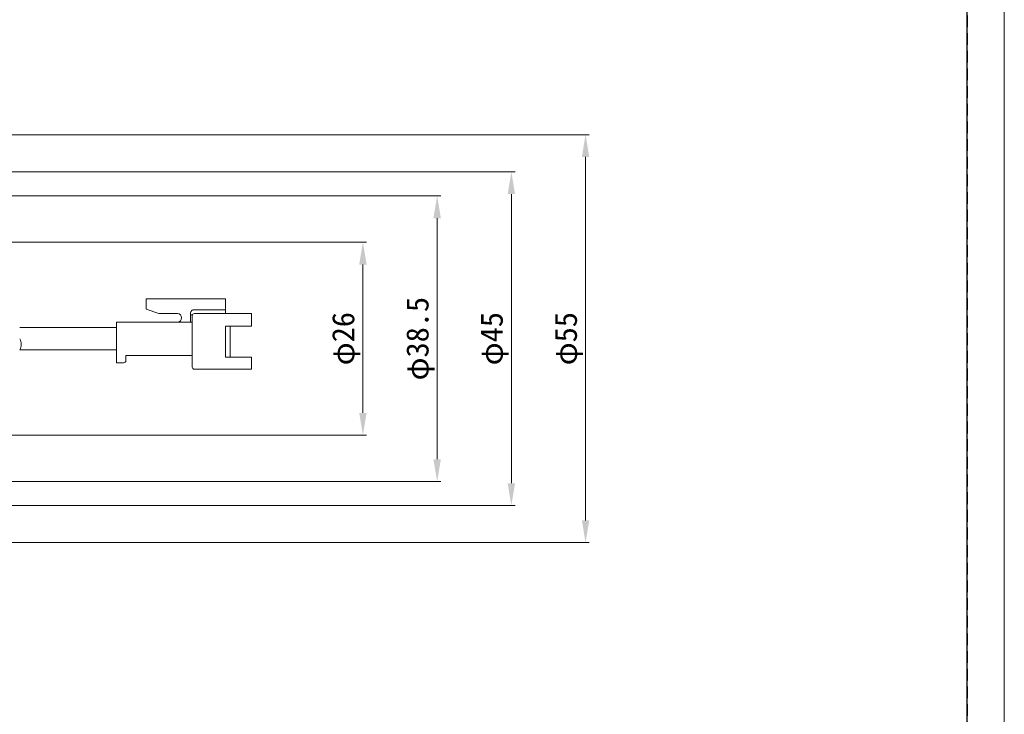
# Model space of a CAD drawing. Header units: millimetres. Extents: x -201 to 202, y 143 to 428.
# Tile 4 of 8: x 69 to 202, y 240 to 334. Entities that reach past the tile are written whole.
import ezdxf

# ---------------------------------------------------------------- set-up
doc = ezdxf.new("R2010")
doc.units = ezdxf.units.MM
doc.header["$LTSCALE"] = 0.25
doc.linetypes.add('HIDDEN', pattern=[9.525, 6.35, -3.175])
doc.layers.add('12-中線', color=7, linetype='Continuous', lineweight=20)
doc.layers.add('DIMENSION', color=6, linetype='Continuous', lineweight=15)
doc.layers.add('EMPTY LINE', color=252, linetype='Continuous', lineweight=0, plot=False)
doc.layers.add('FORM', color=7, linetype='Continuous')
doc.styles.add('(TNK)aSS', font='txt', dxfattribs={"width": 0.75, "oblique": 15, "height": 3.5})
doc.styles.add('VS Standard', font='msgothic.ttc', dxfattribs={"height": 3})
doc.dimstyles.new('TMIZO', dxfattribs={"dimscale": 0, "dimtxt": 3.5, "dimasz": 3, "dimexe": 0.5, "dimexo": 0.8, "dimgap": 0.5, "dimtad": 3, "dimtoh": 1, "dimdec": 1, "dimrnd": 0.005, "dimdsep": 46, "dimtxsty": '(TNK)aSS', "dimcen": 0, "dimclrd": 5, "dimclre": 5, "dimclrt": 5, "dimaunit": 1, "dimadec": 0, "dimazin": 2, "dimtfac": 1, "dimtdec": 1, "dimtmove": 0, "dimatfit": 3, "dimfxl": 1, "dimtzin": 0, "dimlwd": -1, "dimlwe": -1, "dimarcsym": 0})

# ---------------------------------------------------------------- blocks, each defined once
blk = doc.blocks.new('*D142')
at = {"layer": 'Defpoints', "color": 0}
for p in [(35.04, 310.31), (35.04, 271.81), (125.07, 271.81)]:
    blk.add_point(p, dxfattribs=at)
at = {"layer": 'DIMENSION', "color": 0}
for p, q in [((35.84, 310.31), (125.57, 310.31)), ((125.07, 307.31), (125.07, 274.81)), ((35.84, 271.81), (125.57, 271.81))]:
    blk.add_line(p, q, dxfattribs=at)
for points in [[(125.57, 307.31), (124.57, 307.31), (125.07, 310.31)], [(124.57, 274.81), (125.57, 274.81), (125.07, 271.81)]]:
    blk.add_solid(points, dxfattribs=at)
at = {"layer": 'DIMENSION', "color": 0, "insert": (122.82, 291.06), "char_height": 3, "attachment_point": 5, "rotation": 90, "style": 'VS Standard'}
blk.add_mtext('φ38.5', dxfattribs=at)
blk = doc.blocks.new('*D143')
at = {"layer": 'Defpoints', "color": 0}
for p in [(54.54, 304.06), (54.54, 278.06), (115.07, 278.06)]:
    blk.add_point(p, dxfattribs=at)
at = {"layer": 'DIMENSION', "color": 0}
for p, q in [((55.34, 304.06), (115.57, 304.06)), ((115.07, 301.06), (115.07, 281.06)), ((55.34, 278.06), (115.57, 278.06))]:
    blk.add_line(p, q, dxfattribs=at)
for points in [[(115.57, 301.06), (114.57, 301.06), (115.07, 304.06)], [(114.57, 281.06), (115.57, 281.06), (115.07, 278.06)]]:
    blk.add_solid(points, dxfattribs=at)
at = {"layer": 'DIMENSION', "color": 0, "insert": (112.82, 291.06), "char_height": 3, "attachment_point": 5, "rotation": 90, "style": 'VS Standard'}
blk.add_mtext('φ26', dxfattribs=at)
blk = doc.blocks.new('*D153')
at = {"layer": 'Defpoints', "color": 0}
for p in [(33.04, 313.56), (33.04, 268.56), (135.07, 268.56)]:
    blk.add_point(p, dxfattribs=at)
at = {"layer": 'DIMENSION', "color": 0}
for p, q in [((33.84, 313.56), (135.57, 313.56)), ((135.07, 310.56), (135.07, 271.56)), ((33.84, 268.56), (135.57, 268.56))]:
    blk.add_line(p, q, dxfattribs=at)
for points in [[(135.57, 310.56), (134.57, 310.56), (135.07, 313.56)], [(134.57, 271.56), (135.57, 271.56), (135.07, 268.56)]]:
    blk.add_solid(points, dxfattribs=at)
at = {"layer": 'DIMENSION', "color": 0, "insert": (132.82, 291.06), "char_height": 3, "attachment_point": 5, "rotation": 90, "style": 'VS Standard'}
blk.add_mtext('φ45', dxfattribs=at)
blk = doc.blocks.new('*D154')
at = {"layer": 'Defpoints', "color": 0}
for p in [(-35.46, 318.56), (-35.46, 263.56), (145.07, 263.56)]:
    blk.add_point(p, dxfattribs=at)
at = {"layer": 'DIMENSION', "color": 0}
for p, q in [((-34.66, 318.56), (145.57, 318.56)), ((145.07, 315.56), (145.07, 266.56)), ((-34.66, 263.56), (145.57, 263.56))]:
    blk.add_line(p, q, dxfattribs=at)
for points in [[(145.57, 315.56), (144.57, 315.56), (145.07, 318.56)], [(144.57, 266.56), (145.57, 266.56), (145.07, 263.56)]]:
    blk.add_solid(points, dxfattribs=at)
at = {"layer": 'DIMENSION', "color": 0, "insert": (142.82, 291.06), "char_height": 3, "attachment_point": 5, "rotation": 90, "style": 'VS Standard'}
blk.add_mtext('φ55', dxfattribs=at)

msp = doc.modelspace()

# ---------------------------------------------------------------- linework, layer by layer
at = {"layer": '12-中線', "color": 0, "linetype": 'Continuous'}
for p, q in [((96.543, 296.437), (85.843, 296.437)), ((85.843, 295.042), (85.843, 296.437)), ((96.543, 294.437), (96.543, 296.437)), ((85.843, 295.042), (87.572, 294.437)), ((96.543, 294.966), (92.31, 294.966)), ((81.867, 287.809), (81.867, 293.309)), ((90.07, 293.309), (81.867, 293.309)), ((90.07, 294.437), (87.572, 294.437)), ((90.07, 293.309), (92.067, 293.309)), ((91.82, 293.309), (91.82, 294.463)), ((92.091, 294.256), (91.82, 294.256)), ((92.067, 287.237), (92.067, 294.137)), ((100.067, 294.437), (92.367, 294.437)), ((100.067, 292.75), (100.067, 294.437)), ((96.543, 288.558), (96.543, 292.75)), ((100.067, 292.75), (96.543, 292.75)), ((97.196, 288.558), (97.196, 292.75)), ((92.067, 288.809), (83.122, 288.809)), ((83.122, 288.109), (83.122, 288.809)), ((100.067, 288.558), (96.543, 288.558)), ((100.067, 286.937), (100.067, 288.558)), ((82.822, 287.809), (81.867, 287.809)), ((100.067, 286.937), (92.367, 286.937))]:
    msp.add_line(p, q, dxfattribs=at)
at = {"layer": '12-中線', "color": 0}
for p, q in [((68.817, 292.559), (81.867, 292.559)), ((68.817, 289.559), (81.867, 289.559))]:
    msp.add_line(p, q, dxfattribs=at)
at = {"layer": '12-中線', "color": 0, "linetype": 'Continuous'}
for centre, radius, start, end in [((92.324, 294.463), 0.504, 88.46477, 180), ((90.07, 293.873), 0.564, 270, 90), ((92.367, 294.137), 0.3, 90, 180), ((82.822, 288.109), 0.3, 270, 0), ((92.367, 287.237), 0.3, 180, 270)]:
    msp.add_arc(centre, radius, start, end, dxfattribs=at)
at = {"layer": '12-中線', "color": 0}
msp.add_arc((67.617, 290.309), 1.415, 327.99462, 32.00538, dxfattribs=at)
at = {"layer": 'EMPTY LINE'}
msp.add_line((201.5, 142.75), (201.5, 427.75), dxfattribs=at)
at = {"layer": 'FORM', "linetype": 'HIDDEN'}
msp.add_lwpolyline([(-196.5, 422.75), (196.5, 422.75), (196.5, 147.75), (-196.5, 147.75)], close=True, dxfattribs=at)
at = {"layer": 'FORM'}
msp.add_lwpolyline([(-196.5, 422.75), (-196.5, 147.75), (-78.5, 147.75), (-78.5, 159.75), (16.5, 159.75), (16.5, 177.25), (196.5, 177.25), (196.5, 422.75), (-196.5, 422.75)], close=True, dxfattribs=at)

# ---------------------------------------------------------------- dimensions: what is measured, and where the dimension line sits
at = {"layer": 'DIMENSION'}
for base, p1, p2, picture, middle in [((145.067, 263.559), (-35.462, 318.559), (-35.462, 263.559), '*D154', (142.822, 291.059)), ((135.067, 268.559), (33.038, 313.559), (33.038, 268.559), '*D153', (132.822, 291.059)), ((125.067, 271.809), (35.038, 310.309), (35.038, 271.809), '*D142', (122.822, 291.059)), ((115.067, 278.059), (54.538, 304.059), (54.538, 278.059), '*D143', (112.822, 291.059))]:
    dim = msp.add_linear_dim(base=base, p1=p1, p2=p2, angle=90, text='φ<>', dimstyle='TMIZO', override={"dimscale": 1, "dimtoh": 0, "dimtxsty": 'VS Standard', "dimclrd": 0, "dimclre": 0, "dimclrt": 0}, dxfattribs=at)
    dim.commit()
    dim.dimension.update_dxf_attribs({"geometry": picture, "text_midpoint": middle})

doc.saveas('drawing.dxf')
